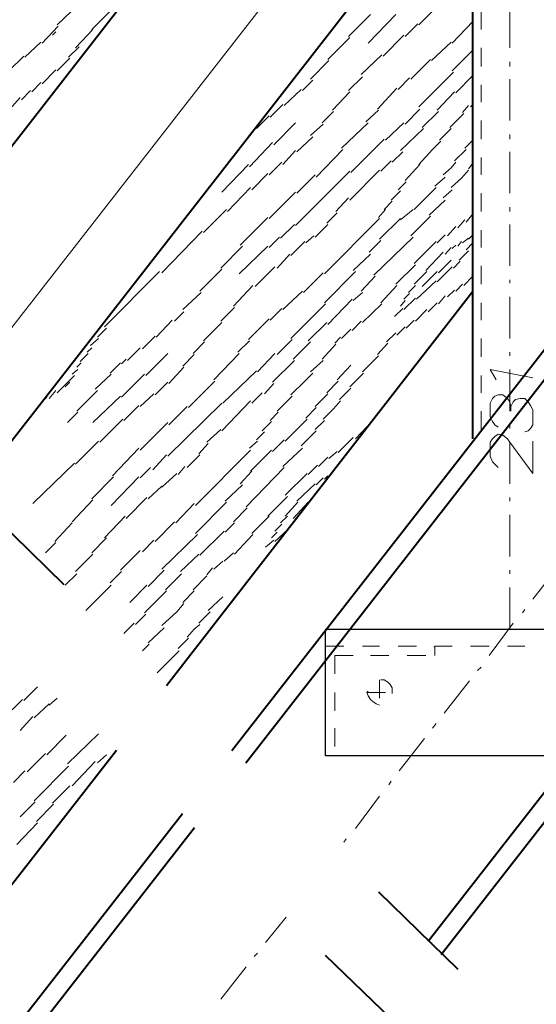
# Model space of a CAD drawing. Header units: millimetres. Extents: x 5545 to 136428, y -146986 to -36607.
# Tile 97 of 105: x 47663 to 47781, y -55594 to -55370. Entities that reach past the tile are written whole.
import ezdxf

# ---------------------------------------------------------------- set-up
doc = ezdxf.new("R2010")
doc.units = ezdxf.units.MM
doc.header["$LTSCALE"] = 8
doc.linetypes.add('DASHED2', pattern=[37.5, 25, -12.5])
doc.layers.add('1', color=7, linetype='Continuous')

msp = doc.modelspace()

# ---------------------------------------------------------------- hatches: boundary and pattern name
h = msp.add_hatch(color=7)
h.dxf.hatch_style = 2
h.paths.add_polyline_path([(47757.664, -55512.844), (47757.402, -55512.844), (47757.402, -55512.582), (47757.664, -55512.582)])
h = msp.add_hatch(color=7)
h.dxf.hatch_style = 2
h.paths.add_polyline_path([(47697.943, -55519.916), (47697.943, -55519.654), (47697.943, -55519.392), (47698.204, -55519.392), (47698.204, -55519.654)])

# ---------------------------------------------------------------- linework, layer by layer
at = {"color": 7, "linetype": 'DASHED2', "lineweight": 40}
for p, q in [((47530.123, -55358.808), (47762.832, -55585.926)), ((47516.858, -55374.357), (47754.456, -55603.711))]:
    msp.add_line(p, q, dxfattribs=at)
at = {"color": 7}
for p, q in [((47732.78, -55537.466), (47732.78, -55508.913)), ((47732.984, -55508.653), (47815.291, -55508.653)), ((47815.291, -55537.466), (47732.78, -55537.466))]:
    msp.add_line(p, q, dxfattribs=at)
at = {"layer": '1', "color": 7, "lineweight": 5}
for points in [[(47640.252, -55467.225), (47943.378, -55078.551)], [(47671.749, -55371.397), (47678.297, -55365.111)], [(47679.607, -55372.445), (47683.798, -55368.254)], [(47753.997, -55371.397), (47757.14, -55368.254)], [(47774.69, -55376.636), (47774.69, -55367.206)], [(47738.019, -55374.017), (47742.996, -55369.04)], [(47742.472, -55375.588), (47748.758, -55369.04)], [(47761.593, -55375.588), (47766.308, -55370.611)], [(47668.344, -55375.588), (47672.011, -55371.659)], [(47670.701, -55373.755), (47671.487, -55372.969)], [(47675.94, -55376.636), (47679.869, -55372.445)], [(47750.854, -55374.017), (47753.735, -55371.135)], [(47733.304, -55379.255), (47738.281, -55374.279)], [(47745.877, -55378.47), (47750.592, -55373.755)], [(47664.415, -55378.732), (47668.082, -55375.326)], [(47674.368, -55378.732), (47676.726, -55376.374)], [(47756.878, -55379.517), (47761.331, -55375.326)], [(47761.593, -55381.875), (47766.308, -55377.16)], [(47660.747, -55381.875), (47664.153, -55378.47)], [(47671.749, -55381.875), (47674.63, -55378.993)], [(47729.375, -55383.708), (47733.566, -55379.517)], [(47740.9, -55382.661), (47745.615, -55378.208)], [(47752.164, -55383.708), (47756.617, -55379.255)], [(47668.344, -55384.756), (47671.487, -55381.613)], [(47774.69, -55380.827), (47774.69, -55379.779)], [(47727.541, -55386.328), (47729.899, -55383.97)], [(47738.019, -55386.328), (47741.162, -55383.184)], [(47749.282, -55386.066), (47751.902, -55383.446)], [(47753.997, -55389.995), (47761.855, -55382.137)], [(47762.379, -55386.852), (47766.308, -55382.923)], [(47774.69, -55393.138), (47774.69, -55383.708)], [(47663.629, -55388.423), (47665.724, -55386.328)], [(47665.986, -55386.59), (47668.082, -55384.494)], [(47723.35, -55389.733), (47727.28, -55386.066)], [(47744.567, -55390.519), (47749.02, -55385.804)], [(47661.009, -55390.519), (47663.367, -55387.899)], [(47734.352, -55390.781), (47738.281, -55386.59)], [(47758.188, -55390.781), (47762.117, -55386.59)], [(47720.207, -55392.352), (47723.089, -55389.471)], [(47741.948, -55393.4), (47744.829, -55390.781)], [(47750.854, -55393.924), (47754.259, -55390.519)], [(47763.951, -55391.305), (47765.26, -55389.733)], [(47765.784, -55389.995), (47766.308, -55389.471)], [(47717.064, -55394.972), (47719.945, -55392.09)], [(47731.994, -55393.662), (47734.614, -55391.043)], [(47754.783, -55394.71), (47758.45, -55391.043)], [(47761.069, -55394.71), (47764.213, -55391.566)], [(47720.993, -55398.639), (47725.97, -55393.662)], [(47729.375, -55396.543), (47732.256, -55393.924)], [(47736.447, -55399.425), (47742.472, -55393.662)], [(47746.401, -55397.591), (47750.592, -55393.662)], [(47749.806, -55399.948), (47755.045, -55394.972)], [(47758.712, -55397.591), (47761.331, -55394.972)], [(47726.232, -55400.21), (47729.899, -55396.805)], [(47738.543, -55404.925), (47746.139, -55397.329)], [(47764.475, -55399.425), (47766.308, -55397.591)], [(47774.69, -55397.329), (47774.69, -55396.281)], [(47715.492, -55403.616), (47720.731, -55398.115)], [(47730.685, -55405.973), (47736.709, -55399.687)], [(47753.997, -55403.092), (47757.14, -55399.687)], [(47757.14, -55399.687), (47758.974, -55397.853)], [(47762.117, -55402.306), (47764.737, -55399.687)], [(47723.089, -55403.092), (47725.97, -55399.948)], [(47747.973, -55402.568), (47750.33, -55400.21)], [(47774.69, -55409.64), (47774.69, -55400.21)], [(47709.206, -55409.378), (47715.23, -55403.092)], [(47719.945, -55405.449), (47722.827, -55402.568)], [(47745.353, -55404.663), (47747.711, -55402.306)], [(47750.854, -55406.759), (47754.259, -55403.092)], [(47759.498, -55405.449), (47761.331, -55403.878)], [(47761.331, -55403.878), (47762.379, -55402.568)], [(47765.26, -55404.139), (47766.308, -55402.83)], [(47716.016, -55408.854), (47719.683, -55405.187)], [(47725.97, -55416.974), (47738.281, -55404.663)], [(47726.232, -55409.64), (47730.423, -55405.449)], [(47738.281, -55411.212), (47745.091, -55404.401)], [(47757.664, -55408.069), (47760.022, -55405.973)], [(47761.331, -55408.33), (47763.689, -55406.235)], [(47763.689, -55406.235), (47765.26, -55404.401)], [(47710.516, -55413.831), (47715.754, -55408.33)], [(47749.282, -55408.854), (47751.116, -55407.021)], [(47752.949, -55413.307), (47757.926, -55408.33)], [(47719.945, -55415.403), (47725.97, -55409.378)], [(47735.138, -55413.831), (47738.019, -55410.688)], [(47747.711, -55411.212), (47749.806, -55409.116)], [(47759.498, -55410.688), (47761.593, -55408.854)], [(47746.139, -55413.307), (47747.973, -55411.474)], [(47756.355, -55414.617), (47760.022, -55411.212)], [(47774.69, -55413.831), (47774.69, -55412.783)], [(47705.015, -55418.546), (47710.254, -55413.307)], [(47713.397, -55421.427), (47719.683, -55415.141)], [(47732.518, -55427.976), (47745.091, -55415.403)], [(47733.042, -55416.451), (47735.4, -55414.093)], [(47744.829, -55415.141), (47746.401, -55413.307)], [(47745.091, -55420.118), (47749.806, -55415.403)], [(47749.806, -55415.665), (47752.687, -55413.307)], [(47752.164, -55419.332), (47756.617, -55414.879)], [(47764.737, -55416.189), (47766.308, -55414.355)], [(47722.565, -55419.856), (47725.708, -55416.712)], [(47730.423, -55419.594), (47733.304, -55416.712)], [(47760.546, -55419.332), (47762.379, -55417.236)], [(47762.903, -55417.498), (47764.475, -55415.665)], [(47774.69, -55426.142), (47774.69, -55416.712)], [(47695.585, -55427.714), (47704.753, -55418.284)], [(47719.945, -55421.951), (47722.303, -55419.594)], [(47728.327, -55420.903), (47730.161, -55419.332)], [(47743.782, -55428.238), (47752.687, -55419.594)], [(47758.188, -55420.903), (47760.022, -55419.07)], [(47763.951, -55420.903), (47765.26, -55419.856)], [(47765.26, -55420.118), (47766.308, -55419.07)], [(47708.944, -55426.666), (47713.921, -55421.689)], [(47713.135, -55427.976), (47719.683, -55421.689)], [(47724.922, -55423.785), (47728.065, -55420.642)], [(47742.734, -55422.999), (47745.353, -55420.38)], [(47752.949, -55425.618), (47757.926, -55420.642)], [(47760.022, -55423.523), (47761.331, -55421.951)], [(47761.593, -55422.213), (47762.379, -55421.427)], [(47762.903, -55421.689), (47763.689, -55420.642)], [(47764.737, -55422.475), (47766.308, -55420.903)], [(47721.779, -55426.666), (47724.66, -55423.523)], [(47739.067, -55427.19), (47742.996, -55423.523)], [(47755.569, -55427.19), (47759.498, -55422.999)], [(47763.165, -55424.833), (47765.26, -55422.737)], [(47716.802, -55430.857), (47721.255, -55426.404)], [(47748.758, -55430.333), (47753.211, -55425.88)], [(47758.188, -55429.809), (47761.593, -55426.404)], [(47758.45, -55427.714), (47761.331, -55424.833)], [(47761.855, -55426.666), (47763.427, -55425.094)], [(47682.488, -55440.025), (47695.061, -55427.452)], [(47704.229, -55431.905), (47709.206, -55426.928)], [(47727.803, -55432.167), (47732.256, -55427.714)], [(47732.518, -55434.524), (47739.591, -55427.452)], [(47740.9, -55431.905), (47744.044, -55428.5)], [(47752.949, -55430.333), (47755.831, -55427.452)], [(47754.783, -55430.857), (47758.188, -55427.452)], [(47764.213, -55430.595), (47766.308, -55428.5)], [(47766.046, -55428.238), (47766.308, -55427.714)], [(47711.825, -55435.31), (47716.278, -55430.595)], [(47745.353, -55434.524), (47749.02, -55430.595)], [(47751.64, -55432.167), (47753.211, -55430.595)], [(47753.473, -55433.738), (47757.926, -55429.547)], [(47762.379, -55431.905), (47763.951, -55430.333)], [(47774.69, -55430.071), (47774.69, -55429.285)], [(47700.3, -55436.096), (47704.491, -55432.167)], [(47723.089, -55436.096), (47727.541, -55431.905)], [(47739.067, -55434), (47741.162, -55432.167)], [(47750.592, -55433.738), (47751.902, -55432.429)], [(47758.45, -55434.786), (47760.022, -55432.953)], [(47760.546, -55433.215), (47762.117, -55431.643)], [(47774.69, -55442.644), (47774.69, -55433.215)], [(47708.944, -55438.715), (47712.087, -55435.572)], [(47724.922, -55442.644), (47732.78, -55434.786)], [(47733.304, -55439.501), (47738.805, -55433.738)], [(47741.162, -55438.977), (47745.615, -55434.786)], [(47749.806, -55435.31), (47750.854, -55434)], [(47750.592, -55436.096), (47753.211, -55433.476)], [(47756.093, -55436.62), (47758.188, -55434.524)], [(47698.466, -55438.715), (47700.562, -55436.62)], [(47720.207, -55438.453), (47722.827, -55435.834)], [(47748.496, -55437.667), (47750.33, -55435.834)], [(47753.211, -55438.715), (47755.831, -55436.096)], [(47694.275, -55442.382), (47697.943, -55438.453)], [(47705.015, -55443.168), (47709.206, -55438.977)], [(47715.23, -55442.906), (47719.945, -55438.191)], [(47728.851, -55443.168), (47733.042, -55438.977)], [(47738.805, -55440.811), (47740.9, -55438.715)], [(47749.02, -55441.858), (47750.854, -55440.025)], [(47751.116, -55440.287), (47752.949, -55438.453)], [(47680.917, -55442.382), (47683.012, -55440.287)], [(47691.132, -55445.002), (47694.013, -55442.12)], [(47736.447, -55442.644), (47738.543, -55440.549)], [(47746.663, -55443.43), (47748.758, -55441.335)], [(47679.345, -55444.216), (47681.179, -55442.644)], [(47702.657, -55446.049), (47705.277, -55443.43)], [(47712.873, -55445.788), (47715.492, -55443.168)], [(47721.779, -55446.311), (47725.184, -55442.906)], [(47725.446, -55447.359), (47729.375, -55443.43)], [(47731.994, -55447.359), (47735.138, -55443.954)], [(47734.876, -55443.692), (47736.185, -55442.382)], [(47744.567, -55446.311), (47746.925, -55443.692)], [(47676.988, -55447.883), (47678.821, -55446.049)], [(47678.559, -55445.788), (47679.607, -55444.74)], [(47687.727, -55447.621), (47690.608, -55444.74)], [(47691.918, -55451.026), (47696.895, -55446.049)], [(47700.3, -55448.931), (47702.919, -55446.311)], [(47707.372, -55452.074), (47713.135, -55446.049)], [(47717.326, -55450.24), (47721.255, -55446.049)], [(47741.162, -55450.24), (47744.829, -55446.573)], [(47774.69, -55446.573), (47774.69, -55445.788)], [(47676.202, -55449.193), (47677.249, -55448.145)], [(47683.798, -55450.502), (47686.155, -55448.145)], [(47686.417, -55448.407), (47687.465, -55447.359)], [(47720.731, -55452.598), (47725.708, -55447.621)], [(47729.375, -55450.24), (47732.256, -55447.621)], [(47735.4, -55452.074), (47738.543, -55448.669)], [(47671.749, -55454.955), (47675.678, -55451.026)], [(47675.154, -55450.764), (47676.464, -55449.717)], [(47680.393, -55454.17), (47684.06, -55450.764)], [(47686.417, -55456.003), (47691.656, -55450.764)], [(47697.157, -55452.86), (47700.562, -55449.193)], [(47709.468, -55457.313), (47717.064, -55449.979)], [(47728.065, -55452.336), (47729.899, -55450.502)], [(47738.281, -55453.646), (47741.424, -55450.502)], [(47774.69, -55459.146), (47774.69, -55449.717)], [(47673.582, -55453.646), (47674.63, -55452.598)], [(47694.013, -55455.479), (47696.895, -55452.598)], [(47701.61, -55458.361), (47707.634, -55452.336)], [(47718.898, -55455.217), (47720.993, -55452.86)], [(47724.922, -55455.479), (47728.065, -55452.336)], [(47733.042, -55454.955), (47735.662, -55452.336)], [(47669.915, -55456.265), (47671.487, -55454.431)], [(47676.202, -55459.146), (47680.917, -55454.431)], [(47679.869, -55461.766), (47686.155, -55455.741)], [(47690.608, -55458.099), (47693.752, -55455.217)], [(47716.016, -55457.313), (47718.374, -55454.955)], [(47721.779, -55459.146), (47725.184, -55455.741)], [(47732.256, -55456.265), (47733.304, -55455.217)], [(47735.923, -55456.527), (47738.543, -55453.908)], [(47668.082, -55457.313), (47669.391, -55456.003)], [(47686.941, -55461.242), (47690.346, -55457.837)], [(47696.895, -55469.362), (47709.206, -55457.313)], [(47709.206, -55463.599), (47715.754, -55456.789)], [(47730.423, -55458.099), (47732.256, -55456.265)], [(47734.614, -55458.622), (47736.185, -55456.789)], [(47674.106, -55461.766), (47676.464, -55459.408)], [(47697.157, -55462.29), (47701.348, -55458.099)], [(47720.207, -55461.242), (47722.041, -55459.408)], [(47728.327, -55460.718), (47730.685, -55458.361)], [(47732.256, -55460.98), (47734.614, -55458.622)], [(47681.44, -55466.219), (47686.679, -55460.98)], [(47690.608, -55468.052), (47696.895, -55461.766)], [(47718.374, -55463.599), (47720.469, -55461.504)], [(47723.612, -55465.957), (47728.589, -55460.98)], [(47730.423, -55463.337), (47732.518, -55461.242)], [(47739.591, -55465.433), (47743.52, -55461.242)], [(47774.69, -55463.075), (47774.69, -55462.29)], [(47705.801, -55466.219), (47708.944, -55463.337)], [(47717.064, -55465.695), (47718.898, -55463.861)], [(47727.28, -55467.004), (47730.685, -55463.599)], [(47675.94, -55471.195), (47681.179, -55465.957)], [(47703.967, -55468.838), (47706.063, -55466.481)], [(47715.492, -55467.528), (47717.326, -55465.957)], [(47720.731, -55468.314), (47723.35, -55465.695)], [(47735.662, -55468.576), (47739.067, -55465.171)], [(47774.69, -55475.648), (47774.69, -55466.219)], [(47684.322, -55473.815), (47690.346, -55467.528)], [(47693.49, -55472.505), (47696.633, -55469.1)], [(47701.348, -55471.981), (47704.229, -55469.1)], [(47703.181, -55480.625), (47715.754, -55468.052)], [(47715.754, -55472.767), (47720.469, -55468.052)], [(47723.089, -55471.719), (47727.541, -55467.528)], [(47733.566, -55469.886), (47735.4, -55468.314)], [(47666.248, -55480.101), (47675.678, -55470.934)], [(47731.209, -55471.719), (47733.304, -55469.624)], [(47690.608, -55474.339), (47692.966, -55471.981)], [(47695.585, -55476.434), (47698.99, -55473.291)], [(47699.252, -55473.553), (47700.824, -55471.719)], [(47713.397, -55475.648), (47716.016, -55472.767)], [(47714.707, -55480.887), (47723.35, -55471.981)], [(47723.612, -55478.268), (47728.589, -55473.291)], [(47728.851, -55473.553), (47730.947, -55471.457)], [(47679.607, -55479.054), (47684.584, -55474.077)], [(47684.06, -55480.625), (47690.346, -55474.077)], [(47709.992, -55479.577), (47713.921, -55475.91)], [(47726.232, -55479.577), (47730.423, -55475.648)], [(47730.685, -55475.91), (47732.256, -55474.339)], [(47732.518, -55474.601), (47733.304, -55473.815)], [(47692.442, -55479.054), (47695.585, -55476.172)], [(47675.154, -55484.292), (47679.869, -55479.316)], [(47687.465, -55483.507), (47692.18, -55478.792)], [(47698.728, -55484.554), (47702.919, -55480.101)], [(47703.181, -55486.912), (47710.254, -55479.839)], [(47719.683, -55482.983), (47724.136, -55478.53)], [(47723.612, -55482.983), (47726.494, -55479.839)], [(47725.446, -55483.507), (47728.851, -55479.839)], [(47774.69, -55479.577), (47774.69, -55478.792)], [(47711.825, -55484.292), (47714.968, -55481.149)], [(47671.225, -55488.745), (47675.154, -55484.554)], [(47682.488, -55487.959), (47687.203, -55482.983)], [(47694.013, -55488.745), (47698.466, -55484.292)], [(47709.992, -55486.65), (47712.087, -55484.554)], [(47716.016, -55486.912), (47719.945, -55482.983)], [(47721.255, -55486.388), (47722.827, -55484.816)], [(47722.565, -55484.554), (47724.136, -55482.983)], [(47774.69, -55492.15), (47774.69, -55482.721)], [(47704.229, -55491.889), (47709.73, -55486.388)], [(47720.469, -55487.959), (47721.779, -55486.65)], [(47721.255, -55488.745), (47724.136, -55486.126)], [(47669.129, -55491.365), (47671.487, -55489.007)], [(47679.607, -55491.365), (47683.012, -55487.959)], [(47691.132, -55491.103), (47693.752, -55488.483)], [(47695.585, -55495.032), (47703.705, -55487.174)], [(47712.087, -55491.627), (47716.278, -55487.174)], [(47719.159, -55490.055), (47720.993, -55488.483)], [(47686.155, -55495.294), (47690.608, -55490.841)], [(47709.73, -55493.198), (47711.825, -55491.365)], [(47675.94, -55495.556), (47679.869, -55491.627)], [(47699.776, -55495.556), (47703.967, -55491.627)], [(47707.372, -55495.032), (47709.468, -55493.198)], [(47683.798, -55498.175), (47686.417, -55495.556)], [(47692.442, -55498.961), (47696.109, -55495.294)], [(47705.801, -55496.341), (47707.11, -55494.77)], [(47774.69, -55496.08), (47774.69, -55495.294)], [(47779.929, -55501.842), (47785.692, -55494.508)], [(47673.582, -55498.699), (47676.202, -55496.08)], [(47696.371, -55499.747), (47700.038, -55496.08)], [(47702.657, -55499.747), (47705.801, -55496.603)], [(47678.297, -55504.462), (47684.06, -55498.699)], [(47688.251, -55502.628), (47692.18, -55498.699)], [(47691.656, -55504.985), (47696.633, -55500.009)], [(47700.3, -55502.628), (47702.919, -55500.009)], [(47774.69, -55508.653), (47774.69, -55499.223)], [(47706.063, -55504.462), (47709.468, -55501.318)], [(47695.585, -55507.867), (47698.99, -55504.723)], [(47698.99, -55504.723), (47700.562, -55502.89)], [(47703.967, -55507.343), (47706.586, -55504.723)], [(47777.572, -55504.985), (47778.095, -55504.2)], [(47689.561, -55507.605), (47691.918, -55505.247)], [(47686.941, -55509.7), (47689.299, -55507.343)], [(47692.442, -55511.796), (47696.109, -55508.391)], [(47701.348, -55510.486), (47702.919, -55508.653)], [(47702.919, -55508.653), (47704.229, -55507.605)], [(47732.78, -55508.653), (47732.78, -55512.582)], [(47732.78, -55508.653), (47736.971, -55508.653)], [(47732.78, -55508.653), (47792.502, -55508.653)], [(47741.162, -55508.653), (47745.091, -55508.653)], [(47749.282, -55508.653), (47753.473, -55508.653)], [(47757.664, -55508.653), (47761.593, -55508.653)], [(47765.784, -55508.653), (47769.975, -55508.653)], [(47769.975, -55514.677), (47775.476, -55507.343)], [(47774.166, -55508.653), (47778.095, -55508.653)], [(47699.252, -55513.105), (47701.61, -55510.748)], [(47691.132, -55513.629), (47692.704, -55512.058)], [(47694.537, -55518.606), (47699.514, -55513.629)], [(47732.78, -55512.582), (47736.971, -55512.582)], [(47741.162, -55512.582), (47745.091, -55512.582)], [(47749.282, -55512.582), (47753.473, -55512.582)], [(47757.664, -55514.677), (47757.664, -55512.582)], [(47757.664, -55512.582), (47761.593, -55512.582)], [(47765.784, -55512.582), (47769.975, -55512.582)], [(47774.166, -55512.582), (47778.095, -55512.582)], [(47734.876, -55514.677), (47734.876, -55518.868)], [(47734.876, -55514.677), (47739.067, -55514.677)], [(47742.996, -55514.677), (47747.187, -55514.677)], [(47751.378, -55514.677), (47755.569, -55514.677)], [(47732.78, -55516.773), (47732.78, -55520.964)], [(47767.356, -55518.082), (47768.142, -55517.296)], [(47745.091, -55520.178), (47745.091, -55524.369)], [(47746.139, -55520.178), (47745.353, -55520.178)], [(47746.925, -55520.702), (47746.139, -55520.178)], [(47759.76, -55527.774), (47765.522, -55520.44)], [(47664.153, -55524.893), (47667.296, -55521.749)], [(47742.472, -55522.797), (47742.21, -55523.059)], [(47747.449, -55521.226), (47746.925, -55520.702)], [(47747.973, -55522.011), (47747.449, -55521.226)], [(47747.973, -55523.059), (47747.973, -55522.011)], [(47661.533, -55526.988), (47663.891, -55524.631)], [(47669.915, -55525.94), (47671.749, -55524.369)], [(47734.876, -55523.059), (47734.876, -55527.25)], [(47742.21, -55523.059), (47746.401, -55523.059)], [(47742.21, -55523.059), (47742.472, -55523.845)], [(47742.472, -55523.845), (47742.996, -55524.631)], [(47742.996, -55524.631), (47743.52, -55525.155)], [(47747.973, -55523.321), (47747.973, -55523.059)], [(47666.51, -55528.822), (47669.915, -55525.678)], [(47732.78, -55525.155), (47732.78, -55529.084)], [(47743.52, -55525.155), (47744.305, -55525.678)], [(47744.305, -55525.678), (47745.091, -55525.94)], [(47663.367, -55531.703), (47666.248, -55528.56)], [(47734.876, -55531.179), (47734.876, -55535.37)], [(47757.14, -55531.179), (47757.926, -55530.131)], [(47669.391, -55537.204), (47673.844, -55532.751)], [(47674.106, -55539.299), (47681.179, -55532.489)], [(47732.78, -55533.275), (47732.78, -55537.466)], [(47749.544, -55540.871), (47755.307, -55533.537)], [(47664.938, -55541.133), (47669.129, -55536.942)], [(47680.917, -55539.037), (47683.012, -55537.204)], [(47732.78, -55537.466), (47734.876, -55537.466)], [(47734.876, -55537.466), (47739.067, -55537.466)], [(47742.996, -55537.466), (47747.187, -55537.466)], [(47751.378, -55537.466), (47755.569, -55537.466)], [(47759.498, -55537.466), (47763.689, -55537.466)], [(47767.88, -55537.466), (47772.071, -55537.466)], [(47776, -55537.466), (47780.191, -55537.466)], [(47666.51, -55547.681), (47674.368, -55539.823)], [(47675.154, -55544.276), (47680.393, -55538.775)], [(47661.795, -55543.49), (47664.415, -55540.871)], [(47670.701, -55548.205), (47674.63, -55544.276)], [(47747.187, -55544.014), (47747.711, -55543.228)], [(47739.591, -55553.968), (47745.091, -55546.633)], [(47663.367, -55551.348), (47666.772, -55547.943)], [(47667.034, -55552.396), (47670.963, -55548.467)], [(47662.581, -55557.635), (47667.296, -55552.658)], [(47736.971, -55557.111), (47737.495, -55556.325)], [(47719.159, -55579.9), (47723.827, -55574.1)], [(47716.54, -55583.043), (47717.326, -55582.257)], [(47708.944, -55592.734), (47714.707, -55585.4)]]:
    msp.add_lwpolyline(points, dxfattribs=at)
at = {"layer": '1', "color": 7, "lineweight": 40}
for points in [[(47766.308, -55465.433), (47766.308, -55105.793)], [(47711.465, -55536.23), (48021.173, -55139.321)], [(47714.63, -55539.083), (48023.269, -55143.25)], [(47756.142, -55579.555), (48051.558, -55201.138)], [(47759.1, -55582.61), (48053.392, -55205.329)], [(47621.704, -55449.816), (47766.308, -55264.265)], [(47651.804, -55478.082), (47766.308, -55331.321)], [(47696.613, -55521.481), (47766.308, -55431.905)], [(47485.511, -55792.069), (47685.243, -55536.142)], [(47137.92, -56270.891), (47700.284, -55550.594)], [(47142.111, -56272.462), (47702.954, -55553.715)]]:
    msp.add_lwpolyline(points, dxfattribs=at)
at = {"layer": '1', "color": 7, "lineweight": 18}
for points in [[(47768.142, -55372.445), (47768.142, -55368.516)], [(47768.142, -55380.827), (47768.142, -55376.636)], [(47768.142, -55388.947), (47768.142, -55385.018)], [(47768.142, -55397.329), (47768.142, -55393.138)], [(47768.142, -55405.449), (47768.142, -55401.52)], [(47768.142, -55413.831), (47768.142, -55409.64)], [(47768.142, -55421.951), (47768.142, -55418.022)], [(47768.142, -55430.333), (47768.142, -55426.142)], [(47768.142, -55438.453), (47768.142, -55434.524)], [(47768.142, -55446.835), (47768.142, -55442.644)], [(47768.142, -55454.955), (47768.142, -55451.026)], [(47779.929, -55451.55), (47770.237, -55449.717)], [(47770.237, -55449.717), (47771.547, -55452.074)], [(47771.285, -55455.741), (47770.761, -55456.265)], [(47772.071, -55455.479), (47771.285, -55455.741)], [(47773.119, -55455.479), (47772.071, -55455.479)], [(47774.166, -55456.265), (47773.119, -55455.479)], [(47770.761, -55456.265), (47770.237, -55457.313)], [(47770.237, -55457.313), (47770.237, -55460.456)], [(47774.69, -55457.051), (47774.166, -55456.265)], [(47774.952, -55458.099), (47774.69, -55457.051)], [(47775.476, -55457.051), (47774.952, -55458.099)], [(47776, -55456.527), (47775.476, -55457.051)], [(47777.048, -55456.265), (47776, -55456.527)], [(47778.095, -55456.265), (47777.048, -55456.265)], [(47778.881, -55457.051), (47778.095, -55456.265)], [(47779.405, -55457.837), (47778.881, -55457.051)], [(47779.929, -55458.884), (47779.405, -55457.837)], [(47768.142, -55463.337), (47768.142, -55459.146)], [(47774.952, -55458.099), (47774.952, -55459.146)], [(47779.929, -55462.29), (47779.929, -55458.884)], [(47770.237, -55460.456), (47770.761, -55461.504)], [(47770.761, -55461.504), (47771.285, -55462.29)], [(47771.285, -55462.29), (47772.071, -55462.813)], [(47779.405, -55463.075), (47779.929, -55462.29)], [(47772.071, -55464.385), (47771.285, -55464.909)], [(47773.119, -55464.647), (47772.071, -55464.385)], [(47774.166, -55465.433), (47773.119, -55464.647)], [(47778.095, -55463.861), (47778.881, -55463.599)], [(47778.881, -55463.599), (47779.405, -55463.075)], [(47770.761, -55465.433), (47770.237, -55466.219)], [(47770.237, -55466.219), (47770.237, -55469.362)], [(47771.285, -55464.909), (47770.761, -55465.433)], [(47774.69, -55466.219), (47774.166, -55465.433)], [(47779.929, -55473.291), (47774.69, -55466.219)], [(47779.929, -55465.957), (47779.929, -55473.291)], [(47770.237, -55469.362), (47770.761, -55470.672)], [(47770.761, -55470.672), (47771.285, -55471.195)], [(47771.285, -55471.195), (47772.071, -55471.981)]]:
    msp.add_lwpolyline(points, dxfattribs=at)

doc.saveas('drawing.dxf')
